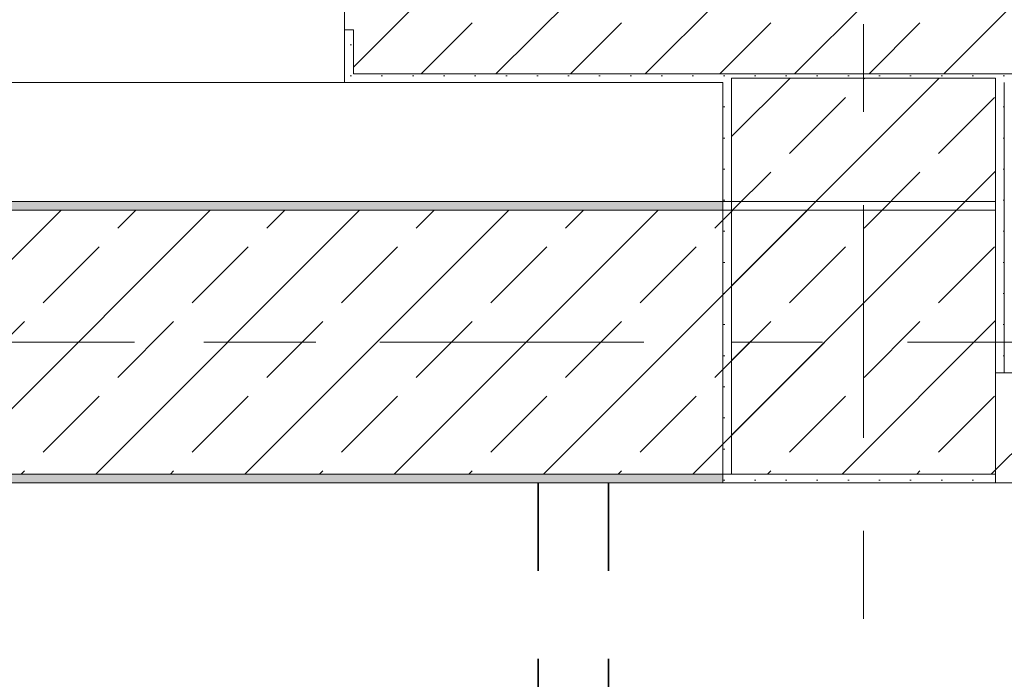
# Model space of a CAD drawing. Header units: metres. Extents: x -3.6 to 84.5, y -11 to 16.8.
# Tile 223 of 229: x 60.8 to 61.9, y 12.8 to 13.5. Entities that reach past the tile are written whole.
import ezdxf

# ---------------------------------------------------------------- set-up
doc = ezdxf.new("R2010")
doc.units = ezdxf.units.M
doc.header["$MEASUREMENT"] = 0
for name, pattern in [('Achse', [0.2, 0.1, -0.05, 0, -0.05]), ('Strichlinie doppelt', [0.546806, 0.264583, -0.105833, 0.070556, -0.105833]), ('Wipeout_Contour', [1, 0, -1])]:
    doc.linetypes.add(name, pattern=pattern)
for name, color, linetype in [('155 - Bemaßung_ Beschriftung.Ausbau - Deckenelemente', 7, 'Continuous'), ('451 - Universal.Achsen Raster', 7, 'Continuous'), ('604 - Struktur.Wand Aussen', 7, 'Continuous'), ('605 - Struktur.Wand Innen', 7, 'Continuous'), ('607 - Struktur.Stütze', 7, 'Continuous'), ('608 - Struktur.Träger', 7, 'Continuous')]:
    doc.layers.add(name, color=color, linetype=linetype)
pattern_1 = [(45, (0, 0), (-0.08485281, 0.08485281), []), (45, (-0.04243, 0.04243), (-0.08485281, 0.08485281), [0.09, -0.03])]
pattern_2 = [(45, (0, 0), (-0.01767767, 0.01767767), [0, -0.025])]

msp = doc.modelspace()

# ---------------------------------------------------------------- hatches: boundary and pattern name
at = {"layer": '604 - Struktur.Wand Aussen', "linetype": 'Continuous', "lineweight": 0, "true_color": 0x000000}
h = msp.add_hatch(dxfattribs=at)
h.set_pattern_fill('Beton__Stahlbeton_0001', color=18, style=0, pattern_type=2)
h.set_pattern_definition(pattern_1)
h.paths.add_polyline_path([(61.14, 13.575), (61.14, 13.505), (61.15, 13.505), (61.15, 13.455), (62.035, 13.455), (62.035, 13.695), (61.18, 13.695), (61.18, 13.575), (61.15, 13.575)])
h = msp.add_hatch(dxfattribs=at)
h.set_pattern_fill('Gips_0001', color=18, style=0, pattern_type=2)
h.set_pattern_definition(pattern_2)
h.paths.add_polyline_path([(61.15, 13.445), (61.15, 13.505), (61.14, 13.505), (61.14, 13.445)])
h = msp.add_hatch(dxfattribs=at)
h.set_pattern_fill('Gips_0001', color=18, style=0, pattern_type=2)
h.set_pattern_definition(pattern_2)
h.paths.add_polyline_path([(61.15, 13.445), (61.57, 13.445), (61.57, 13.455), (61.15, 13.455)])
at = {"layer": '607 - Struktur.Stütze', "linetype": 'Continuous', "lineweight": 0, "true_color": 0x000000}
h = msp.add_hatch(dxfattribs=at)
h.set_pattern_fill('Gips_0001', color=18, style=0, pattern_type=2)
h.set_pattern_definition(pattern_2)
h.paths.add_polyline_path([(61.57, 13.455), (61.57, 13.445), (61.58, 13.445), (61.58, 13.45), (61.88, 13.45), (61.88, 13.445), (61.89, 13.445), (61.89, 13.455)])
h = msp.add_hatch(dxfattribs=at)
h.set_pattern_fill('Gips_0001', color=18, style=0, pattern_type=2)
h.set_pattern_definition(pattern_2)
h.paths.add_polyline_path([(61.58, 13.445), (61.57, 13.445), (61.57, 12.99), (61.88, 12.99), (61.88, 13), (61.58, 13)])
h = msp.add_hatch(dxfattribs=at)
h.set_pattern_fill('Beton__Stahlbeton_0001', color=18, style=0, pattern_type=2)
h.set_pattern_definition(pattern_1)
h.paths.add_polyline_path([(61.58, 13), (61.88, 13), (61.88, 13.45), (61.58, 13.45)])
h = msp.add_hatch(dxfattribs=at)
h.set_pattern_fill('Gips_0001', color=18, style=0, pattern_type=2)
h.set_pattern_definition(pattern_2)
h.paths.add_polyline_path([(61.88, 13.445), (61.88, 13.115), (61.89, 13.115), (61.89, 13.445)])
at = {"layer": '608 - Struktur.Träger', "linetype": 'Continuous', "lineweight": 0, "true_color": 0x000000}
h = msp.add_hatch(dxfattribs=at)
h.set_pattern_fill('Gips_0001', color=18, style=0, pattern_type=2)
h.set_pattern_definition(pattern_2)
h.paths.add_polyline_path([(61.57, 13.31), (58.29, 13.31), (58.29, 13.3), (61.57, 13.3)])
h = msp.add_hatch(dxfattribs=at)
h.set_pattern_fill('Gips_0001', color=18, style=0, pattern_type=2)
h.set_pattern_definition(pattern_2)
h.paths.add_polyline_path([(58.29, 13), (58.29, 12.99), (61.57, 12.99), (61.57, 13)])

# ---------------------------------------------------------------- linework, layer by layer
at = {"layer": '155 - Bemaßung_ Beschriftung.Ausbau - Deckenelemente', "color": 7, "linetype": 'Achse', "lineweight": 35}
for p, q in [((61.36, 12.99), (61.36, 8.51)), ((61.44, 12.99), (61.44, 8.51))]:
    msp.add_line(p, q, dxfattribs=at)
at = {"layer": '451 - Universal.Achsen Raster', "color": 160, "linetype": 'Strichlinie doppelt', "lineweight": 9, "true_color": 0x3232ff}
for p, q in [((61.73, -10.585), (61.73, 16.355)), ((64.935, 13.15), (-3.175, 13.15))]:
    msp.add_line(p, q, dxfattribs=at)
at = {"layer": '604 - Struktur.Wand Aussen', "color": 7, "linetype": 'Continuous', "lineweight": 13}
for p, q in [((61.14, 13.575), (61.14, 13.505)), ((61.15, 13.455), (61.15, 13.505)), ((58.74, 13.445), (61.14, 13.445)), ((61.15, 13.455), (62.035, 13.455))]:
    msp.add_line(p, q, dxfattribs=at)
at = {"layer": '604 - Struktur.Wand Aussen', "color": 7, "linetype": 'Continuous', "lineweight": 5}
for p, q in [((61.14, 13.505), (61.14, 13.455)), ((61.15, 13.505), (61.14, 13.505)), ((61.14, 13.455), (61.14, 13.445)), ((61.15, 13.445), (61.14, 13.445))]:
    msp.add_line(p, q, dxfattribs=at)
at = {"layer": '604 - Struktur.Wand Aussen', "color": 7, "linetype": 'Continuous', "lineweight": 5, "flags": 128}
msp.add_lwpolyline([(61.15, 13.445), (61.57, 13.445)], dxfattribs=at)
at = {"layer": '607 - Struktur.Stütze', "color": 7, "linetype": 'Continuous', "lineweight": 5, "flags": 128}
for points in [[(61.57, 13.445), (61.57, 12.99), (61.88, 12.99)], [(61.89, 13.115), (61.89, 13.445)]]:
    msp.add_lwpolyline(points, dxfattribs=at)
at = {"layer": '607 - Struktur.Stütze', "color": 7, "linetype": 'Continuous', "lineweight": 13, "flags": 128}
msp.add_lwpolyline([(61.58, 13), (61.88, 13), (61.88, 13.45), (61.58, 13.45)], close=True, dxfattribs=at)
at = {"layer": '608 - Struktur.Träger', "color": 7, "linetype": 'Continuous', "lineweight": 13}
for p, q in [((50.78, 13.31), (61.88, 13.31)), ((61.57, 13.3), (58.29, 13.3)), ((61.88, 13.3), (61.57, 13.3))]:
    msp.add_line(p, q, dxfattribs=at)
at = {"layer": '608 - Struktur.Träger', "color": 7, "linetype": 'Continuous', "lineweight": 5}
for p, q in [((61.57, 13.31), (58.29, 13.31)), ((61.57, 13.31), (61.57, 13.3)), ((61.57, 13), (61.57, 12.99)), ((61.57, 12.99), (58.29, 12.99))]:
    msp.add_line(p, q, dxfattribs=at)
at = {"layer": '608 - Struktur.Träger', "color": 7, "linetype": 'Achse', "lineweight": 9}
msp.add_line((50.78, 13.15), (61.88, 13.15), dxfattribs=at)

# ---------------------------------------------------------------- next in the draw order: wipeouts: each hides what was drawn before it
at = {"color": 254, "linetype": 'Wipeout_Contour', "lineweight": 0, "ltscale": 253.257408}
msp.add_wipeout([(61.88, 12.99), (62.025, 12.99), (62.025, 13.115), (61.88, 13.115)], dxfattribs=at).dxf.layer = '605 - Struktur.Wand Innen'

# ---------------------------------------------------------------- next in the draw order: hatches: boundary and pattern name
at = {"layer": '605 - Struktur.Wand Innen', "linetype": 'Continuous', "lineweight": 0, "true_color": 0x000000}
h = msp.add_hatch(dxfattribs=at)
h.set_pattern_fill('MW_Ziegel_0001', color=18, style=0, pattern_type=2)
h.set_pattern_definition([(45, (0, 0), (-0.06363961, 0.06363961), [])])
h.paths.add_polyline_path([(61.88, 12.99), (62.025, 12.99), (62.025, 13.115), (61.88, 13.115)])
at = {"layer": '608 - Struktur.Träger', "linetype": 'Continuous', "lineweight": 0, "true_color": 0x000000}
h = msp.add_hatch(dxfattribs=at)
h.set_pattern_fill('Beton__Stahlbeton_0001', color=18, style=0, pattern_type=2)
h.set_pattern_definition(pattern_1)
h.paths.add_polyline_path([(50.78, 13), (51.09, 13), (54.37, 13), (54.69, 13), (57.97, 13), (58.29, 13), (61.57, 13), (61.88, 13), (61.88, 13.3), (61.57, 13.3), (58.29, 13.3), (57.97, 13.3), (54.69, 13.3), (54.37, 13.3), (51.09, 13.3), (50.78, 13.3)])

# ---------------------------------------------------------------- next in the draw order: linework, layer by layer
at = {"layer": '605 - Struktur.Wand Innen', "color": 7, "linetype": 'Continuous', "lineweight": 18, "flags": 128}
for points in [[(62.025, 13.115), (61.88, 13.115)], [(61.88, 12.99), (61.88, 13)], [(61.88, 12.99), (62.025, 12.99)]]:
    msp.add_lwpolyline(points, dxfattribs=at)
at = {"layer": '608 - Struktur.Träger', "color": 7, "linetype": 'Continuous', "lineweight": 13}
for p, q in [((61.88, 12.99), (61.88, 13.31)), ((50.78, 12.99), (61.88, 12.99))]:
    msp.add_line(p, q, dxfattribs=at)
at = {"layer": '608 - Struktur.Träger', "color": 7, "linetype": 'Continuous', "lineweight": 9}
msp.add_line((61.88, 13.3), (61.88, 13), dxfattribs=at)
at = {"layer": '608 - Struktur.Träger', "color": 7, "linetype": 'Continuous', "lineweight": 13, "flags": 128}
msp.add_lwpolyline([(61.88, 13), (61.57, 13), (58.29, 13), (57.97, 13), (54.69, 13), (54.37, 13), (51.09, 13), (50.78, 13)], dxfattribs=at)

doc.saveas('drawing.dxf')
